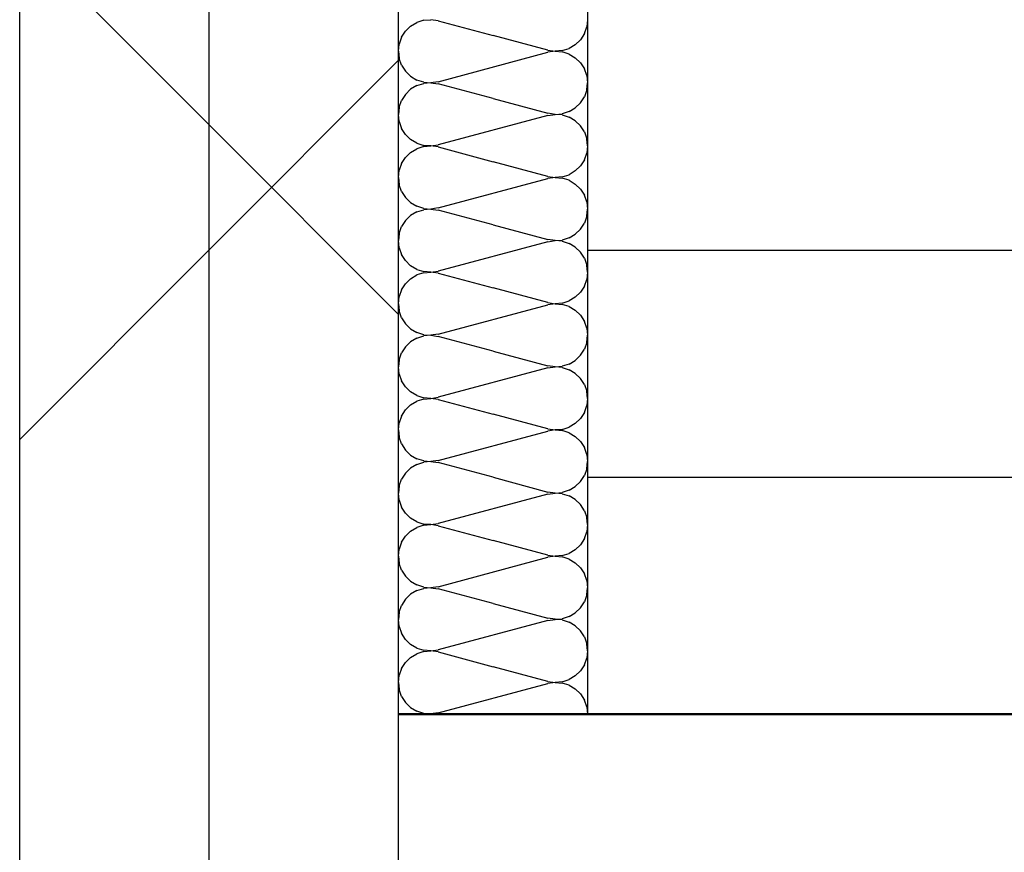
# Model space of a CAD drawing. Header units: millimetres. Extents: x -8.5 to 60.3, y 0 to 42.
# Tile 3 of 109: x 4.614 to 4.822, y 3.042 to 3.217. Entities that reach past the tile are written whole.
import ezdxf

# ---------------------------------------------------------------- set-up
doc = ezdxf.new("R2010")
doc.units = ezdxf.units.MM
pattern_1 = [(45, (0, 0), (-0.106066, 0.106066), []), (135, (0, 0), (-0.106066, -0.106066), [])]

# ---------------------------------------------------------------- blocks, each defined once
blk = doc.blocks.new('Hatch_2_89')
at = {"color": 10, "linetype": 'Continuous', "ltscale": 0.5}
for p, q in [((4.69637, 3.21611), (4.69768, 3.21689)), ((4.69913, 3.21736), (4.69768, 3.21689)), ((4.69913, 3.21736), (4.70065, 3.21749)), ((4.70215, 3.21726), (4.70065, 3.21749)), ((4.70215, 3.21726), (4.71377, 3.21416)), ((4.73377, 3.21749), (4.73359, 3.21598)), ((4.69445, 3.21377), (4.69527, 3.21505)), ((4.69637, 3.21611), (4.69527, 3.21505)), ((4.73308, 3.21454), (4.73225, 3.21326)), ((4.73308, 3.21454), (4.73359, 3.21598)), ((4.69377, 3.21082), (4.69393, 3.21234)), ((4.69445, 3.21377), (4.69393, 3.21234)), ((4.72538, 3.21105), (4.71377, 3.21416)), ((4.73116, 3.2122), (4.72985, 3.21142)), ((4.73116, 3.2122), (4.73225, 3.21326)), ((4.69377, 3.21082), (4.69393, 3.20931)), ((4.70216, 3.20438), (4.72537, 3.2106)), ((4.72688, 3.21082), (4.72537, 3.2106)), ((4.72538, 3.21105), (4.72688, 3.21083)), ((4.7284, 3.21095), (4.72688, 3.21083)), ((4.72688, 3.21082), (4.7284, 3.2107)), ((4.7284, 3.21095), (4.72985, 3.21142)), ((4.72985, 3.21023), (4.7284, 3.2107)), ((4.72985, 3.21023), (4.73116, 3.20945)), ((4.73377, 3.21082), (4.73377, 3.21082)), ((4.73377, 3.21082), (4.73377, 3.21082)), ((4.69445, 3.20787), (4.69393, 3.20931)), ((4.73225, 3.20839), (4.73116, 3.20945)), ((4.73225, 3.20839), (4.73308, 3.2071)), ((4.69445, 3.20787), (4.69527, 3.20659)), ((4.69637, 3.20553), (4.69527, 3.20659)), ((4.73359, 3.20567), (4.73308, 3.2071)), ((4.69637, 3.20553), (4.69768, 3.20475)), ((4.69913, 3.20428), (4.69768, 3.20475)), ((4.69768, 3.20356), (4.69913, 3.20403)), ((4.69913, 3.20428), (4.70065, 3.20416)), ((4.70065, 3.20415), (4.69913, 3.20403)), ((4.70216, 3.20438), (4.70065, 3.20416)), ((4.70065, 3.20415), (4.70215, 3.20393)), ((4.71377, 3.20082), (4.70215, 3.20393)), ((4.73359, 3.20567), (4.73377, 3.20416)), ((4.73359, 3.20264), (4.73377, 3.20416)), ((4.69527, 3.20172), (4.69445, 3.20044)), ((4.69527, 3.20172), (4.69637, 3.20278)), ((4.69768, 3.20356), (4.69637, 3.20278)), ((4.73359, 3.20264), (4.73308, 3.20121)), ((4.69393, 3.199), (4.69445, 3.20044)), ((4.71377, 3.20082), (4.72538, 3.19772)), ((4.73225, 3.19993), (4.73116, 3.19887)), ((4.73225, 3.19993), (4.73308, 3.20121)), ((4.69393, 3.199), (4.69377, 3.19749)), ((4.72688, 3.19749), (4.72538, 3.19772)), ((4.72688, 3.19749), (4.7284, 3.19762)), ((4.72985, 3.19808), (4.7284, 3.19762)), ((4.72985, 3.19808), (4.73116, 3.19887)), ((4.69393, 3.19598), (4.69377, 3.19749)), ((4.69393, 3.19598), (4.69445, 3.19454)), ((4.72537, 3.19726), (4.70216, 3.19105)), ((4.72537, 3.19726), (4.72688, 3.19749)), ((4.7284, 3.19736), (4.72688, 3.19749)), ((4.7284, 3.19736), (4.72985, 3.1969)), ((4.73116, 3.19611), (4.72985, 3.1969)), ((4.73116, 3.19611), (4.73225, 3.19505)), ((4.73377, 3.19749), (4.73377, 3.19749)), ((4.73377, 3.19749), (4.73377, 3.19749)), ((4.69527, 3.19326), (4.69445, 3.19454)), ((4.73308, 3.19377), (4.73225, 3.19505)), ((4.73308, 3.19377), (4.73359, 3.19234)), ((4.69527, 3.19326), (4.69637, 3.1922)), ((4.69768, 3.19142), (4.69637, 3.1922)), ((4.69768, 3.19142), (4.69913, 3.19095)), ((4.73377, 3.19082), (4.73359, 3.19234)), ((4.69637, 3.18945), (4.69527, 3.18839)), ((4.69637, 3.18945), (4.69768, 3.19023)), ((4.69913, 3.19069), (4.69768, 3.19023)), ((4.70065, 3.19083), (4.69913, 3.19095)), ((4.69913, 3.19069), (4.70065, 3.19082)), ((4.70065, 3.19083), (4.70216, 3.19105)), ((4.70215, 3.1906), (4.70065, 3.19082)), ((4.70215, 3.1906), (4.71377, 3.18749)), ((4.73308, 3.18787), (4.73359, 3.18931)), ((4.73377, 3.19082), (4.73359, 3.18931)), ((4.69445, 3.1871), (4.69527, 3.18839)), ((4.72538, 3.18438), (4.71377, 3.18749)), ((4.73308, 3.18787), (4.73225, 3.18659)), ((4.69377, 3.18416), (4.69393, 3.18567)), ((4.69445, 3.1871), (4.69393, 3.18567)), ((4.73116, 3.18553), (4.72985, 3.18475)), ((4.73116, 3.18553), (4.73225, 3.18659)), ((4.69377, 3.18416), (4.69393, 3.18264)), ((4.70216, 3.17772), (4.72537, 3.18393)), ((4.72688, 3.18415), (4.72537, 3.18393)), ((4.72538, 3.18438), (4.72688, 3.18416)), ((4.7284, 3.18428), (4.72688, 3.18416)), ((4.72688, 3.18415), (4.7284, 3.18403)), ((4.7284, 3.18428), (4.72985, 3.18475)), ((4.72985, 3.18356), (4.7284, 3.18403)), ((4.72985, 3.18356), (4.73116, 3.18278)), ((4.73377, 3.18416), (4.73377, 3.18416)), ((4.73377, 3.18416), (4.73377, 3.18416)), ((4.69445, 3.18121), (4.69393, 3.18264)), ((4.69445, 3.18121), (4.69527, 3.17993)), ((4.73225, 3.18172), (4.73116, 3.18278)), ((4.73225, 3.18172), (4.73308, 3.18044)), ((4.69637, 3.17887), (4.69527, 3.17993)), ((4.69637, 3.17887), (4.69768, 3.17808)), ((4.73359, 3.179), (4.73308, 3.18044)), ((4.73359, 3.179), (4.73377, 3.17749)), ((4.69768, 3.17689), (4.69637, 3.17611)), ((4.69913, 3.17762), (4.69768, 3.17808)), ((4.69768, 3.17689), (4.69913, 3.17736)), ((4.69913, 3.17762), (4.70065, 3.17749)), ((4.70065, 3.17749), (4.69913, 3.17736)), ((4.70216, 3.17772), (4.70065, 3.17749)), ((4.70065, 3.17749), (4.70215, 3.17726)), ((4.71377, 3.17416), (4.70215, 3.17726)), ((4.73359, 3.17598), (4.73377, 3.17749)), ((4.69527, 3.17505), (4.69445, 3.17377)), ((4.69527, 3.17505), (4.69637, 3.17611)), ((4.73359, 3.17598), (4.73308, 3.17454)), ((4.69393, 3.17234), (4.69445, 3.17377)), ((4.71377, 3.17416), (4.72538, 3.17105)), ((4.73225, 3.17326), (4.73116, 3.1722)), ((4.73225, 3.17326), (4.73308, 3.17454)), ((4.69393, 3.17234), (4.69377, 3.17082)), ((4.69393, 3.16931), (4.69377, 3.17082)), ((4.72537, 3.1706), (4.70216, 3.16438)), ((4.72537, 3.1706), (4.72688, 3.17082)), ((4.72688, 3.17083), (4.72538, 3.17105)), ((4.72688, 3.17083), (4.7284, 3.17095)), ((4.7284, 3.1707), (4.72688, 3.17082)), ((4.72985, 3.17142), (4.7284, 3.17095)), ((4.7284, 3.1707), (4.72985, 3.17023)), ((4.72985, 3.17142), (4.73116, 3.1722)), ((4.73377, 3.17082), (4.73377, 3.17082)), ((4.73377, 3.17082), (4.73377, 3.17082)), ((4.69393, 3.16931), (4.69445, 3.16787)), ((4.73116, 3.16945), (4.72985, 3.17023)), ((4.73116, 3.16945), (4.73225, 3.16839)), ((4.69527, 3.16659), (4.69445, 3.16787)), ((4.69527, 3.16659), (4.69637, 3.16553)), ((4.73308, 3.1671), (4.73225, 3.16839)), ((4.73308, 3.1671), (4.73359, 3.16567)), ((4.69768, 3.16475), (4.69637, 3.16553)), ((4.69768, 3.16475), (4.69913, 3.16428)), ((4.70065, 3.16416), (4.69913, 3.16428)), ((4.70065, 3.16416), (4.70216, 3.16438)), ((4.73377, 3.16416), (4.73359, 3.16567)), ((4.69637, 3.16278), (4.69527, 3.16172)), ((4.69637, 3.16278), (4.69768, 3.16356)), ((4.69913, 3.16403), (4.69768, 3.16356)), ((4.69913, 3.16403), (4.70065, 3.16415)), ((4.70215, 3.16393), (4.70065, 3.16415)), ((4.70215, 3.16393), (4.71377, 3.16082)), ((4.73308, 3.16121), (4.73359, 3.16264)), ((4.73377, 3.16416), (4.73359, 3.16264)), ((4.69445, 3.16044), (4.69393, 3.159)), ((4.69445, 3.16044), (4.69527, 3.16172)), ((4.72538, 3.15772), (4.71377, 3.16082)), ((4.73308, 3.16121), (4.73225, 3.15993)), ((4.69377, 3.15749), (4.69393, 3.159)), ((4.7284, 3.15762), (4.72985, 3.15808)), ((4.73116, 3.15887), (4.72985, 3.15808)), ((4.73116, 3.15887), (4.73225, 3.15993)), ((4.69377, 3.15749), (4.69393, 3.15598)), ((4.69445, 3.15454), (4.69393, 3.15598)), ((4.70216, 3.15105), (4.72537, 3.15726)), ((4.72688, 3.15749), (4.72537, 3.15726)), ((4.72538, 3.15772), (4.72688, 3.15749)), ((4.7284, 3.15762), (4.72688, 3.15749)), ((4.72688, 3.15749), (4.7284, 3.15736)), ((4.72985, 3.1569), (4.7284, 3.15736)), ((4.72985, 3.1569), (4.73116, 3.15611)), ((4.73225, 3.15505), (4.73116, 3.15611)), ((4.73377, 3.15749), (4.73377, 3.15749)), ((4.73377, 3.15749), (4.73377, 3.15749)), ((4.69445, 3.15454), (4.69527, 3.15326)), ((4.73225, 3.15505), (4.73308, 3.15377)), ((4.69637, 3.1522), (4.69527, 3.15326)), ((4.69637, 3.1522), (4.69768, 3.15142)), ((4.73359, 3.15234), (4.73308, 3.15377)), ((4.73359, 3.15234), (4.73377, 3.15082)), ((4.69768, 3.15023), (4.69637, 3.14945)), ((4.69913, 3.15095), (4.69768, 3.15142)), ((4.69768, 3.15023), (4.69913, 3.15069)), ((4.69913, 3.15095), (4.70065, 3.15083)), ((4.70065, 3.15082), (4.69913, 3.15069)), ((4.70216, 3.15105), (4.70065, 3.15083)), ((4.70065, 3.15082), (4.70215, 3.1506)), ((4.71377, 3.14749), (4.70215, 3.1506)), ((4.73359, 3.14931), (4.73377, 3.15082)), ((4.69527, 3.14839), (4.69445, 3.1471)), ((4.69527, 3.14839), (4.69637, 3.14945)), ((4.73225, 3.14659), (4.73308, 3.14787)), ((4.73359, 3.14931), (4.73308, 3.14787)), ((4.69393, 3.14567), (4.69377, 3.14416)), ((4.69393, 3.14567), (4.69445, 3.1471)), ((4.71377, 3.14749), (4.72538, 3.14438)), ((4.73225, 3.14659), (4.73116, 3.14553)), ((4.69393, 3.14264), (4.69377, 3.14416)), ((4.72537, 3.14393), (4.70216, 3.13772)), ((4.72537, 3.14393), (4.72688, 3.14415)), ((4.72688, 3.14416), (4.72538, 3.14438)), ((4.72688, 3.14416), (4.7284, 3.14428)), ((4.7284, 3.14403), (4.72688, 3.14415)), ((4.72985, 3.14475), (4.7284, 3.14428)), ((4.7284, 3.14403), (4.72985, 3.14356)), ((4.72985, 3.14475), (4.73116, 3.14553)), ((4.73116, 3.14278), (4.72985, 3.14356)), ((4.73377, 3.14416), (4.73377, 3.14416)), ((4.73377, 3.14416), (4.73377, 3.14416)), ((4.69393, 3.14264), (4.69445, 3.14121)), ((4.73116, 3.14278), (4.73225, 3.14172)), ((4.73308, 3.14044), (4.73225, 3.14172)), ((4.69527, 3.13993), (4.69445, 3.14121)), ((4.69527, 3.13993), (4.69637, 3.13887)), ((4.73308, 3.14044), (4.73359, 3.139)), ((4.69768, 3.13808), (4.69637, 3.13887)), ((4.69768, 3.13808), (4.69913, 3.13762)), ((4.69913, 3.13736), (4.69768, 3.13689)), ((4.70065, 3.13749), (4.69913, 3.13762)), ((4.69913, 3.13736), (4.70065, 3.13749)), ((4.70065, 3.13749), (4.70216, 3.13772)), ((4.70215, 3.13726), (4.70065, 3.13749)), ((4.70215, 3.13726), (4.71377, 3.13416)), ((4.73377, 3.13749), (4.73359, 3.139)), ((4.73377, 3.13749), (4.73359, 3.13598)), ((4.69637, 3.13611), (4.69527, 3.13505)), ((4.69637, 3.13611), (4.69768, 3.13689)), ((4.73308, 3.13454), (4.73359, 3.13598)), ((4.69445, 3.13377), (4.69393, 3.13234)), ((4.69445, 3.13377), (4.69527, 3.13505)), ((4.72538, 3.13105), (4.71377, 3.13416)), ((4.73116, 3.1322), (4.73225, 3.13326)), ((4.73308, 3.13454), (4.73225, 3.13326)), ((4.69377, 3.13082), (4.69393, 3.13234)), ((4.72538, 3.13105), (4.72688, 3.13083)), ((4.7284, 3.13095), (4.72985, 3.13142)), ((4.73116, 3.1322), (4.72985, 3.13142)), ((4.69377, 3.13082), (4.69393, 3.12931)), ((4.69445, 3.12787), (4.69393, 3.12931)), ((4.70216, 3.12438), (4.72537, 3.1306)), ((4.72688, 3.13082), (4.72537, 3.1306)), ((4.7284, 3.13095), (4.72688, 3.13083)), ((4.72688, 3.13082), (4.7284, 3.1307)), ((4.72985, 3.13023), (4.7284, 3.1307)), ((4.72985, 3.13023), (4.73116, 3.12945)), ((4.73225, 3.12839), (4.73116, 3.12945)), ((4.73377, 3.13082), (4.73377, 3.13082)), ((4.73377, 3.13082), (4.73377, 3.13082)), ((4.69445, 3.12787), (4.69527, 3.12659)), ((4.73225, 3.12839), (4.73308, 3.1271)), ((4.73359, 3.12567), (4.73308, 3.1271)), ((4.69637, 3.12553), (4.69527, 3.12659)), ((4.69637, 3.12553), (4.69768, 3.12475)), ((4.69913, 3.12428), (4.69768, 3.12475)), ((4.73359, 3.12567), (4.73377, 3.12416)), ((4.69527, 3.12172), (4.69637, 3.12278)), ((4.69768, 3.12356), (4.69637, 3.12278)), ((4.69768, 3.12356), (4.69913, 3.12403)), ((4.69913, 3.12428), (4.70065, 3.12416)), ((4.70065, 3.12415), (4.69913, 3.12403)), ((4.70216, 3.12438), (4.70065, 3.12416)), ((4.70065, 3.12415), (4.70215, 3.12393)), ((4.71377, 3.12082), (4.70215, 3.12393)), ((4.73359, 3.12264), (4.73377, 3.12416)), ((4.69527, 3.12172), (4.69445, 3.12044)), ((4.71377, 3.12082), (4.72538, 3.11772)), ((4.73225, 3.11993), (4.73308, 3.12121)), ((4.73359, 3.12264), (4.73308, 3.12121)), ((4.69393, 3.119), (4.69377, 3.11749)), ((4.69393, 3.119), (4.69445, 3.12044)), ((4.72985, 3.11808), (4.73116, 3.11887)), ((4.73225, 3.11993), (4.73116, 3.11887)), ((4.69393, 3.11598), (4.69377, 3.11749)), ((4.72537, 3.11726), (4.70216, 3.11105)), ((4.72537, 3.11726), (4.72688, 3.11749)), ((4.72688, 3.11749), (4.72538, 3.11772)), ((4.72688, 3.11749), (4.7284, 3.11762)), ((4.7284, 3.11736), (4.72688, 3.11749)), ((4.72985, 3.11808), (4.7284, 3.11762)), ((4.7284, 3.11736), (4.72985, 3.1169)), ((4.73116, 3.11611), (4.72985, 3.1169)), ((4.73377, 3.11749), (4.73377, 3.11749)), ((4.73377, 3.11749), (4.73377, 3.11749)), ((4.69393, 3.11598), (4.69445, 3.11454)), ((4.69527, 3.11326), (4.69445, 3.11454)), ((4.73116, 3.11611), (4.73225, 3.11505)), ((4.73308, 3.11377), (4.73225, 3.11505)), ((4.69527, 3.11326), (4.69637, 3.1122)), ((4.73308, 3.11377), (4.73359, 3.11234)), ((4.73377, 3.11082), (4.73359, 3.11234)), ((4.69768, 3.11142), (4.69637, 3.1122)), ((4.69637, 3.10945), (4.69768, 3.11023)), ((4.69768, 3.11142), (4.69913, 3.11095)), ((4.69913, 3.11069), (4.69768, 3.11023)), ((4.70065, 3.11083), (4.69913, 3.11095)), ((4.69913, 3.11069), (4.70065, 3.11082)), ((4.70065, 3.11083), (4.70216, 3.11105)), ((4.70215, 3.1106), (4.70065, 3.11082)), ((4.70215, 3.1106), (4.71377, 3.10749)), ((4.73377, 3.11082), (4.73359, 3.10931)), ((4.69445, 3.1071), (4.69527, 3.10839)), ((4.69637, 3.10945), (4.69527, 3.10839)), ((4.73308, 3.10787), (4.73359, 3.10931)), ((4.69445, 3.1071), (4.69393, 3.10567)), ((4.72538, 3.10438), (4.71377, 3.10749)), ((4.73116, 3.10553), (4.73225, 3.10659)), ((4.73308, 3.10787), (4.73225, 3.10659)), ((4.69377, 3.10416), (4.69393, 3.10567)), ((4.69377, 3.10416), (4.69393, 3.10264)), ((4.70216, 3.09772), (4.72537, 3.10393)), ((4.72688, 3.10415), (4.72537, 3.10393)), ((4.72538, 3.10438), (4.72688, 3.10416)), ((4.7284, 3.10429), (4.72688, 3.10416)), ((4.72688, 3.10415), (4.7284, 3.10403)), ((4.7284, 3.10429), (4.72985, 3.10475)), ((4.72985, 3.10356), (4.7284, 3.10403)), ((4.73116, 3.10553), (4.72985, 3.10475)), ((4.73377, 3.10416), (4.73377, 3.10416)), ((4.73377, 3.10416), (4.73377, 3.10416)), ((4.69445, 3.10121), (4.69393, 3.10264)), ((4.72985, 3.10356), (4.73116, 3.10278)), ((4.73225, 3.10172), (4.73116, 3.10278)), ((4.69445, 3.10121), (4.69527, 3.09993)), ((4.69637, 3.09887), (4.69527, 3.09993)), ((4.73225, 3.10172), (4.73308, 3.10044)), ((4.73359, 3.099), (4.73308, 3.10044)), ((4.69637, 3.09887), (4.69768, 3.09808)), ((4.69913, 3.09762), (4.69768, 3.09808)), ((4.70216, 3.09772), (4.70065, 3.09749)), ((4.73359, 3.099), (4.73377, 3.09749)), ((4.69527, 3.09505), (4.69637, 3.09611)), ((4.69768, 3.09689), (4.69637, 3.09611)), ((4.69768, 3.09689), (4.69913, 3.09736)), ((4.69913, 3.09762), (4.70065, 3.09749)), ((4.70065, 3.09749), (4.69913, 3.09736)), ((4.70065, 3.09749), (4.70215, 3.09726)), ((4.71377, 3.09416), (4.70215, 3.09726)), ((4.73359, 3.09598), (4.73308, 3.09454)), ((4.73359, 3.09598), (4.73377, 3.09749)), ((4.69393, 3.09234), (4.69445, 3.09377)), ((4.69527, 3.09505), (4.69445, 3.09377)), ((4.71377, 3.09416), (4.72538, 3.09105)), ((4.73225, 3.09326), (4.73308, 3.09454)), ((4.69393, 3.09234), (4.69377, 3.09082)), ((4.72985, 3.09142), (4.73116, 3.0922)), ((4.73225, 3.09326), (4.73116, 3.0922)), ((4.69393, 3.08931), (4.69377, 3.09082)), ((4.72537, 3.0906), (4.70216, 3.08438)), ((4.72537, 3.0906), (4.72688, 3.09082)), ((4.72688, 3.09083), (4.72538, 3.09105)), ((4.72688, 3.09083), (4.7284, 3.09095)), ((4.7284, 3.0907), (4.72688, 3.09082)), ((4.72985, 3.09142), (4.7284, 3.09095)), ((4.7284, 3.0907), (4.72985, 3.09023)), ((4.73116, 3.08945), (4.72985, 3.09023)), ((4.73116, 3.08945), (4.73225, 3.08839)), ((4.73377, 3.09082), (4.73377, 3.09082)), ((4.73377, 3.09082), (4.73377, 3.09082)), ((4.69393, 3.08931), (4.69445, 3.08787)), ((4.69527, 3.08659), (4.69445, 3.08787)), ((4.73308, 3.0871), (4.73225, 3.08839)), ((4.69527, 3.08659), (4.69637, 3.08553)), ((4.69768, 3.08475), (4.69637, 3.08553)), ((4.73308, 3.0871), (4.73359, 3.08567)), ((4.73377, 3.08416), (4.73359, 3.08567)), ((4.69637, 3.08278), (4.69768, 3.08356)), ((4.69768, 3.08475), (4.69913, 3.08428)), ((4.69913, 3.08403), (4.69768, 3.08356)), ((4.70065, 3.08416), (4.69913, 3.08428)), ((4.69913, 3.08403), (4.70065, 3.08415)), ((4.70065, 3.08416), (4.70216, 3.08438)), ((4.70215, 3.08393), (4.70065, 3.08415)), ((4.70215, 3.08393), (4.71377, 3.08082)), ((4.73377, 3.08416), (4.73359, 3.08264)), ((4.69445, 3.08044), (4.69527, 3.08172)), ((4.69637, 3.08278), (4.69527, 3.08172)), ((4.73308, 3.08121), (4.73225, 3.07993)), ((4.73308, 3.08121), (4.73359, 3.08264)), ((4.69377, 3.07749), (4.69393, 3.079)), ((4.69445, 3.08044), (4.69393, 3.079)), ((4.72538, 3.07772), (4.71377, 3.08082)), ((4.73116, 3.07887), (4.73225, 3.07993)), ((4.69377, 3.07749), (4.69393, 3.07598)), ((4.70216, 3.07105), (4.72537, 3.07726)), ((4.72688, 3.07749), (4.72537, 3.07726)), ((4.72538, 3.07772), (4.72688, 3.07749)), ((4.7284, 3.07762), (4.72688, 3.07749)), ((4.72688, 3.07749), (4.7284, 3.07736)), ((4.7284, 3.07762), (4.72985, 3.07808)), ((4.72985, 3.0769), (4.7284, 3.07736)), ((4.73116, 3.07887), (4.72985, 3.07808)), ((4.72985, 3.0769), (4.73116, 3.07611)), ((4.73377, 3.07749), (4.73377, 3.07749)), ((4.73377, 3.07749), (4.73377, 3.07749)), ((4.69445, 3.07454), (4.69393, 3.07598)), ((4.73225, 3.07505), (4.73116, 3.07611)), ((4.73225, 3.07505), (4.73308, 3.07377)), ((4.69445, 3.07454), (4.69527, 3.07326)), ((4.69637, 3.0722), (4.69527, 3.07326)), ((4.73359, 3.07234), (4.73308, 3.07377)), ((4.69377, 3.07082), (4.69377, 3.07082)), ((4.69377, 3.07082), (4.69377, 3.07082)), ((4.69637, 3.0722), (4.69768, 3.07142)), ((4.69913, 3.07095), (4.69768, 3.07142)), ((4.69913, 3.07095), (4.70065, 3.07083)), ((4.70216, 3.07105), (4.70065, 3.07083)), ((4.73359, 3.07234), (4.73377, 3.07082)), ((4.73377, 3.07082), (4.73377, 3.07082))]:
    blk.add_line(p, q, dxfattribs=at)

msp = doc.modelspace()

# ---------------------------------------------------------------- hatches: boundary and pattern name
h = msp.add_hatch()
h.set_pattern_fill('FT', color=10, scale=0.01, angle=45, style=0, pattern_type=2)
h.set_pattern_definition(pattern_1)
h.paths.add_polyline_path([(4.613765, 2.950824), (4.653765, 2.950824), (4.653765, 3.380824), (4.613765, 3.340824)])
h = msp.add_hatch()
h.set_pattern_fill('FT', color=10, scale=0.01, angle=45, style=0, pattern_type=2)
h.set_pattern_definition(pattern_1)
h.paths.add_polyline_path([(4.653765, 2.950824), (4.693765, 2.950824), (4.693765, 3.380824), (4.653765, 3.380824)])

# ---------------------------------------------------------------- linework, layer by layer
at = {"color": 3, "linetype": 'Continuous', "lineweight": 25}
for p, q in [((4.733765, 3.520824), (4.733765, 3.120824)), ((4.653765, 2.950824), (4.653765, 3.380824)), ((4.693765, 3.380824), (4.693765, 3.030824)), ((4.613765, 2.950824), (4.613765, 3.340824)), ((4.733765, 3.168824), (5.233765, 3.168824)), ((4.733765, 3.120824), (5.233765, 3.120824)), ((4.733765, 3.120824), (4.733765, 3.070824))]:
    msp.add_line(p, q, dxfattribs=at)
at = {"color": 4, "linetype": 'Continuous', "lineweight": 50}
msp.add_line((4.693765, 3.070824), (5.193765, 3.070824), dxfattribs=at)

# ---------------------------------------------------------------- block references
at = {"color": 0, "lineweight": -2}
msp.add_blockref('Hatch_2_89', (0, 0), dxfattribs=at)

doc.saveas('drawing.dxf')
